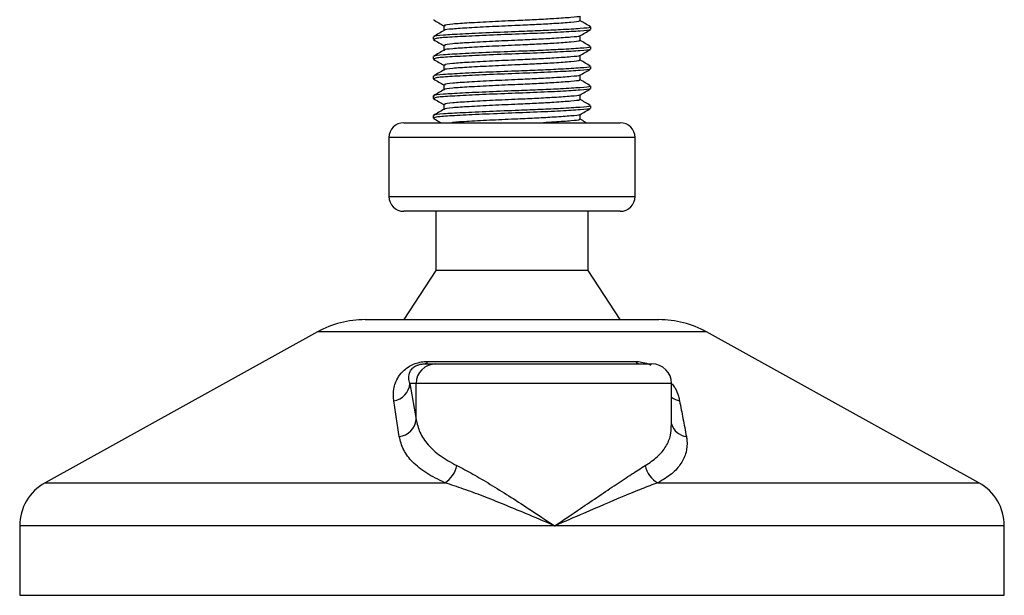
# Model space of a CAD drawing. Header units: millimetres. Extents: x 0 to 420, y 0 to 297.
# Tile 53 of 98: x 206.11 to 210.83, y 194.06 to 196.82. Entities that reach past the tile are written whole.
import ezdxf

# ---------------------------------------------------------------- set-up
doc = ezdxf.new("R2010")
doc.units = ezdxf.units.MM

msp = doc.modelspace()

# ---------------------------------------------------------------- linework, layer by layer
at = {"color": 7, "linetype": 'Continuous', "lineweight": 25}
for p, q in [((208.80025, 196.8163), (208.80025, 196.8393)), ((208.09682, 196.82139), (208.1, 196.82087)), ((208.14737, 196.7927), (208.14737, 196.76979)), ((208.85133, 196.77504), (208.85133, 196.78684)), ((208.09628, 196.73968), (208.09628, 196.72783)), ((208.80025, 196.72192), (208.80025, 196.74492)), ((208.09682, 196.72701), (208.1, 196.72649)), ((208.14737, 196.69832), (208.14737, 196.6754)), ((208.85133, 196.68066), (208.85133, 196.69246)), ((208.09628, 196.64529), (208.09628, 196.63345)), ((208.80025, 196.62754), (208.80025, 196.65054)), ((208.09682, 196.63263), (208.1, 196.6321)), ((208.14737, 196.60394), (208.14737, 196.58102)), ((208.85133, 196.58628), (208.85133, 196.59808)), ((208.09628, 196.55091), (208.09628, 196.53907)), ((208.80025, 196.53315), (208.80025, 196.55616)), ((208.09682, 196.53825), (208.1, 196.53772)), ((208.14737, 196.50956), (208.14737, 196.48664)), ((208.85133, 196.4919), (208.85133, 196.5037)), ((208.09628, 196.45653), (208.09628, 196.44469)), ((208.80025, 196.43877), (208.80025, 196.46178)), ((208.09682, 196.44386), (208.1, 196.44334)), ((208.14737, 196.41518), (208.14737, 196.39226)), ((208.85133, 196.39752), (208.85133, 196.40932)), ((208.09628, 196.36215), (208.09628, 196.35031)), ((208.80025, 196.34439), (208.80025, 196.3674)), ((207.95471, 196.32808), (208.99291, 196.32808)), ((208.09682, 196.34948), (208.1, 196.34896)), ((207.88392, 196.2573), (207.88392, 195.97415)), ((209.06369, 196.2573), (207.88392, 196.2573)), ((209.06369, 195.97415), (209.06369, 196.2573)), ((207.88392, 195.97415), (209.06369, 195.97415)), ((207.95666, 195.90337), (207.95471, 195.90337)), ((208.99291, 195.90337), (207.95666, 195.90337)), ((208.10808, 195.90337), (208.10808, 195.62022)), ((208.83954, 195.62022), (208.83954, 195.90337)), ((208.10808, 195.62022), (207.95471, 195.38427)), ((208.10946, 195.62022), (208.10808, 195.62022)), ((208.83954, 195.62022), (208.10946, 195.62022)), ((208.99291, 195.38427), (208.83954, 195.62022)), ((207.76992, 195.38427), (209.17769, 195.38427)), ((207.54129, 195.32518), (206.2359, 194.6022)), ((209.40633, 195.32518), (207.54129, 195.32518)), ((210.71171, 194.6022), (209.40633, 195.32518)), ((208.06927, 195.18373), (209.06522, 195.18373)), ((208.0537, 195.17191), (208.10806, 195.17191)), ((208.10806, 195.17191), (209.1443, 195.17191)), ((207.98458, 195.07753), (208.01404, 194.90605)), ((208.01404, 195.07753), (207.98458, 195.07753)), ((208.01404, 194.90605), (208.01404, 195.07753)), ((209.23869, 195.07753), (208.01404, 195.07753)), ((209.23869, 194.87539), (209.23869, 195.07753)), ((206.2359, 194.6022), (208.15194, 194.6022)), ((209.17344, 194.6022), (210.71171, 194.6022)), ((206.11427, 194.39579), (206.11427, 194.06293)), ((208.6784, 194.39579), (206.11427, 194.39579)), ((210.83335, 194.39579), (208.6784, 194.39579)), ((210.83335, 194.06293), (210.83335, 194.39579)), ((206.11427, 194.06293), (210.83335, 194.06293))]:
    msp.add_line(p, q, dxfattribs=at)
for centre, radius, start, end in [((207.95471, 196.2573), 0.07079, 90, 180), ((208.99291, 196.2573), 0.07079, 0, 90), ((207.95471, 195.97415), 0.07079, 180, 270), ((208.99291, 195.97415), 0.07079, 270, 0), ((207.76992, 194.91236), 0.47191, 90, 118.97971), ((209.17769, 194.91236), 0.47191, 61.02029, 90), ((208.0507, 195.19204), 0.02035, 278.49257, 335.89592), ((209.08974, 195.20312), 0.03126, 218.34182, 266.79191), ((208.10824, 195.0777), 0.0942, 90.1083, 180.10789), ((209.1443, 195.07753), 0.09438, 0, 90), ((207.89299, 195.08577), 0.09196, 279.07467, 354.85539), ((209.29506, 195.08715), 0.09396, 233.12971, 258.87121), ((207.92231, 194.91497), 0.09216, 276.94193, 354.44804), ((209.321, 194.90864), 0.08591, 196.64517, 262.38361), ((208.08478, 194.71013), 0.12713, 301.89425, 348.4889), ((209.22733, 194.70543), 0.11645, 190.22117, 242.43176), ((206.35022, 194.39579), 0.23595, 118.97971, 180), ((210.59739, 194.39579), 0.23595, 0, 61.02029)]:
    msp.add_arc(centre, radius, start, end, dxfattribs=at)
for points, knots in [([(208.79578, 196.83837), (208.79613, 196.8381), (208.79902, 196.83587), (208.75965, 196.83227), (208.68673, 196.82688), (208.5944, 196.82177), (208.49261, 196.81726), (208.37698, 196.81218), (208.26463, 196.80595), (208.185, 196.80075), (208.14572, 196.79613), (208.15143, 196.79345), (208.15294, 196.79273)], [0, 0, 0, 0, 0.0170089, 0.1395429, 0.2651564, 0.3617182, 0.4550083, 0.5789794, 0.7064021, 0.8289037, 0.9545634, 1, 1, 1, 1]), ([(208.09773, 196.82085), (208.10628, 196.81591), (208.12283, 196.80633), (208.13937, 196.79675), (208.14737, 196.79211)], [0, 0, 0, 0, 0.5163558, 1, 1, 1, 1]), ([(208.84459, 196.78684), (208.8463, 196.78604), (208.85223, 196.78327), (208.80561, 196.77916), (208.7198, 196.77379), (208.61333, 196.76868), (208.49553, 196.76417), (208.36183, 196.75909), (208.23188, 196.75286), (208.13982, 196.74767), (208.09442, 196.74306), (208.10097, 196.74038), (208.10269, 196.73968)], [0, 0, 0, 0, 0.0482673, 0.1669875, 0.2886879, 0.3822403, 0.4726264, 0.5927373, 0.7161886, 0.8348774, 0.9566226, 1, 1, 1, 1]), ([(208.79444, 196.81631), (208.7959, 196.81552), (208.80099, 196.81276), (208.7607, 196.80866), (208.68651, 196.80329), (208.59445, 196.79818), (208.49258, 196.79367), (208.37705, 196.78858), (208.26438, 196.78236), (208.18589, 196.77716), (208.14728, 196.77298), (208.15094, 196.77073), (208.15139, 196.77046)], [0, 0, 0, 0, 0.0490909, 0.1710963, 0.2961678, 0.392313, 0.4852006, 0.6086368, 0.7355098, 0.8574829, 0.9826005, 1, 1, 1, 1]), ([(208.8504, 196.78793), (208.84186, 196.79288), (208.82514, 196.80256), (208.80842, 196.81224), (208.80025, 196.81698)], [0, 0, 0, 0, 0.5112595, 1, 1, 1, 1]), ([(208.14849, 196.77043), (208.13994, 196.76548), (208.12285, 196.75558), (208.10576, 196.74569), (208.09721, 196.74074)], [0, 0, 0, 0, 0.4998987, 1, 1, 1, 1]), ([(208.84597, 196.77367), (208.84651, 196.77334), (208.85018, 196.77105), (208.80456, 196.76738), (208.71258, 196.76152), (208.58109, 196.75543), (208.4357, 196.75031), (208.29507, 196.74423), (208.18172, 196.73837), (208.10815, 196.73338), (208.10234, 196.72962), (208.09959, 196.72783)], [0, 0, 0, 0, 0.02094603, 0.1431057, 0.26833207, 0.39481226, 0.5164381, 0.64283453, 0.76819743, 0.89026332, 1, 1, 1, 1]), ([(208.79578, 196.74399), (208.79613, 196.74372), (208.79902, 196.74149), (208.75965, 196.73789), (208.68673, 196.7325), (208.5944, 196.72739), (208.49261, 196.72288), (208.37698, 196.7178), (208.26463, 196.71157), (208.185, 196.70637), (208.14572, 196.70175), (208.15143, 196.69907), (208.15294, 196.69835)], [0, 0, 0, 0, 0.0170089, 0.1395429, 0.2651564, 0.3617182, 0.4550083, 0.5789794, 0.7064021, 0.8289037, 0.9545634, 1, 1, 1, 1]), ([(208.79863, 196.74399), (208.80717, 196.74893), (208.82425, 196.75883), (208.84134, 196.76872), (208.84988, 196.77366)], [0, 0, 0, 0, 0.4999098, 1, 1, 1, 1]), ([(208.09773, 196.72647), (208.10628, 196.72153), (208.12283, 196.71195), (208.13937, 196.70237), (208.14737, 196.69773)], [0, 0, 0, 0, 0.5163558, 1, 1, 1, 1]), ([(208.84459, 196.69246), (208.8463, 196.69166), (208.85223, 196.68889), (208.80561, 196.68478), (208.7198, 196.67941), (208.61333, 196.6743), (208.49553, 196.66979), (208.36183, 196.66471), (208.23188, 196.65848), (208.13982, 196.65328), (208.09442, 196.64867), (208.10097, 196.646), (208.10269, 196.64529)], [0, 0, 0, 0, 0.0482673, 0.1669875, 0.2886879, 0.3822403, 0.4726264, 0.5927373, 0.7161886, 0.8348774, 0.9566226, 1, 1, 1, 1]), ([(208.79444, 196.72193), (208.7959, 196.72114), (208.80099, 196.71838), (208.7607, 196.71428), (208.68651, 196.7089), (208.59445, 196.7038), (208.49258, 196.69928), (208.37705, 196.6942), (208.26438, 196.68798), (208.18589, 196.68278), (208.14728, 196.6786), (208.15094, 196.67635), (208.15139, 196.67608)], [0, 0, 0, 0, 0.0490909, 0.1710963, 0.2961678, 0.392313, 0.4852006, 0.6086368, 0.7355098, 0.8574829, 0.9826005, 1, 1, 1, 1]), ([(208.8504, 196.69355), (208.84186, 196.6985), (208.82514, 196.70818), (208.80842, 196.71786), (208.80025, 196.72259)], [0, 0, 0, 0, 0.5112595, 1, 1, 1, 1]), ([(208.14849, 196.67605), (208.13994, 196.6711), (208.12285, 196.6612), (208.10576, 196.65131), (208.09721, 196.64636)], [0, 0, 0, 0, 0.4998987, 1, 1, 1, 1]), ([(208.84597, 196.67929), (208.84651, 196.67896), (208.85018, 196.67667), (208.80456, 196.673), (208.71258, 196.66714), (208.58109, 196.66104), (208.4357, 196.65593), (208.29507, 196.64984), (208.18172, 196.64399), (208.10815, 196.639), (208.10234, 196.63524), (208.09959, 196.63345)], [0, 0, 0, 0, 0.020946, 0.1431057, 0.2683321, 0.3948123, 0.5164381, 0.6428345, 0.7681974, 0.8902633, 1, 1, 1, 1]), ([(208.79578, 196.64961), (208.79613, 196.64934), (208.79902, 196.64711), (208.75965, 196.64351), (208.68673, 196.63811), (208.5944, 196.63301), (208.49261, 196.6285), (208.37698, 196.62342), (208.26463, 196.61719), (208.185, 196.61199), (208.14572, 196.60737), (208.15143, 196.60469), (208.15294, 196.60397)], [0, 0, 0, 0, 0.0170089, 0.1395429, 0.2651564, 0.3617182, 0.4550083, 0.5789794, 0.7064021, 0.8289037, 0.9545634, 1, 1, 1, 1]), ([(208.79863, 196.64961), (208.80717, 196.65455), (208.82425, 196.66445), (208.84134, 196.67434), (208.84988, 196.67928)], [0, 0, 0, 0, 0.4999098, 1, 1, 1, 1]), ([(208.09773, 196.63209), (208.10628, 196.62715), (208.12283, 196.61757), (208.13937, 196.60798), (208.14737, 196.60335)], [0, 0, 0, 0, 0.5163558, 1, 1, 1, 1]), ([(208.84459, 196.59808), (208.8463, 196.59728), (208.85223, 196.59451), (208.80561, 196.5904), (208.7198, 196.58503), (208.61333, 196.57992), (208.49553, 196.57541), (208.36183, 196.57033), (208.23188, 196.5641), (208.13982, 196.5589), (208.09442, 196.55429), (208.10097, 196.55162), (208.10269, 196.55091)], [0, 0, 0, 0, 0.0482673, 0.1669875, 0.2886879, 0.3822403, 0.4726264, 0.5927373, 0.7161886, 0.8348774, 0.9566226, 1, 1, 1, 1]), ([(208.79444, 196.62755), (208.7959, 196.62676), (208.80099, 196.62399), (208.7607, 196.6199), (208.68651, 196.61452), (208.59445, 196.60941), (208.49258, 196.6049), (208.37705, 196.59982), (208.26438, 196.5936), (208.18589, 196.5884), (208.14728, 196.58422), (208.15094, 196.58197), (208.15139, 196.58169)], [0, 0, 0, 0, 0.0490909, 0.1710963, 0.2961678, 0.392313, 0.4852006, 0.6086368, 0.7355098, 0.8574829, 0.9826005, 1, 1, 1, 1]), ([(208.8504, 196.59917), (208.84186, 196.60412), (208.82514, 196.6138), (208.80842, 196.62348), (208.80025, 196.62821)], [0, 0, 0, 0, 0.5112595, 1, 1, 1, 1]), ([(208.14849, 196.58167), (208.13994, 196.57672), (208.12285, 196.56682), (208.10576, 196.55693), (208.09721, 196.55198)], [0, 0, 0, 0, 0.49989867, 1, 1, 1, 1]), ([(208.84597, 196.58491), (208.84651, 196.58458), (208.85018, 196.58228), (208.80456, 196.57862), (208.71258, 196.57275), (208.58109, 196.56666), (208.4357, 196.56155), (208.29507, 196.55546), (208.18172, 196.54961), (208.10815, 196.54462), (208.10234, 196.54085), (208.09959, 196.53907)], [0, 0, 0, 0, 0.020946, 0.1431057, 0.2683321, 0.3948123, 0.5164381, 0.6428345, 0.7681974, 0.8902633, 1, 1, 1, 1]), ([(208.79578, 196.55523), (208.79613, 196.55496), (208.79902, 196.55273), (208.75965, 196.54912), (208.68673, 196.54373), (208.5944, 196.53863), (208.49261, 196.53412), (208.37698, 196.52903), (208.26463, 196.52281), (208.185, 196.51761), (208.14572, 196.51299), (208.15143, 196.5103), (208.15294, 196.50959)], [0, 0, 0, 0, 0.0170089, 0.1395429, 0.2651564, 0.3617182, 0.4550083, 0.5789794, 0.7064021, 0.8289037, 0.9545634, 1, 1, 1, 1]), ([(208.79863, 196.55522), (208.80717, 196.56017), (208.82425, 196.57007), (208.84134, 196.57995), (208.84988, 196.5849)], [0, 0, 0, 0, 0.4999098, 1, 1, 1, 1]), ([(208.09773, 196.53771), (208.10628, 196.53276), (208.12283, 196.52319), (208.13937, 196.5136), (208.14737, 196.50897)], [0, 0, 0, 0, 0.5163558, 1, 1, 1, 1]), ([(208.84459, 196.5037), (208.8463, 196.5029), (208.85223, 196.50013), (208.80561, 196.49602), (208.7198, 196.49065), (208.61333, 196.48554), (208.49553, 196.48103), (208.36183, 196.47594), (208.23188, 196.46972), (208.13982, 196.46452), (208.09442, 196.45991), (208.10097, 196.45723), (208.10269, 196.45653)], [0, 0, 0, 0, 0.0482673, 0.1669875, 0.2886879, 0.3822403, 0.4726264, 0.5927373, 0.7161886, 0.8348774, 0.9566226, 1, 1, 1, 1]), ([(208.79444, 196.53317), (208.7959, 196.53237), (208.80099, 196.52961), (208.7607, 196.52551), (208.68651, 196.52014), (208.59445, 196.51503), (208.49258, 196.51052), (208.37705, 196.50544), (208.26438, 196.49921), (208.18589, 196.49401), (208.14728, 196.48983), (208.15094, 196.48759), (208.15139, 196.48731)], [0, 0, 0, 0, 0.0490909, 0.1710963, 0.2961678, 0.392313, 0.4852006, 0.6086368, 0.7355098, 0.8574829, 0.9826005, 1, 1, 1, 1]), ([(208.8504, 196.50479), (208.84186, 196.50974), (208.82514, 196.51941), (208.80842, 196.5291), (208.80025, 196.53383)], [0, 0, 0, 0, 0.51125952, 1, 1, 1, 1]), ([(208.14849, 196.48729), (208.13994, 196.48234), (208.12285, 196.47244), (208.10576, 196.46255), (208.09721, 196.4576)], [0, 0, 0, 0, 0.4998987, 1, 1, 1, 1]), ([(208.84597, 196.49053), (208.84651, 196.49019), (208.85018, 196.4879), (208.80456, 196.48423), (208.71258, 196.47837), (208.58109, 196.47228), (208.4357, 196.46716), (208.29507, 196.46108), (208.18172, 196.45523), (208.10815, 196.45024), (208.10234, 196.44647), (208.09959, 196.44469)], [0, 0, 0, 0, 0.020946, 0.1431057, 0.2683321, 0.3948123, 0.5164381, 0.6428345, 0.7681974, 0.8902633, 1, 1, 1, 1]), ([(208.79578, 196.46084), (208.79613, 196.46057), (208.79902, 196.45835), (208.75965, 196.45474), (208.68673, 196.44935), (208.5944, 196.44425), (208.49261, 196.43973), (208.37698, 196.43465), (208.26463, 196.42843), (208.185, 196.42323), (208.14572, 196.41861), (208.15143, 196.41592), (208.15294, 196.41521)], [0, 0, 0, 0, 0.0170089, 0.1395429, 0.2651564, 0.3617182, 0.4550083, 0.5789794, 0.7064021, 0.8289037, 0.9545634, 1, 1, 1, 1]), ([(208.79863, 196.46084), (208.80717, 196.46579), (208.82425, 196.47568), (208.84134, 196.48557), (208.84988, 196.49052)], [0, 0, 0, 0, 0.4999098, 1, 1, 1, 1]), ([(208.09773, 196.44333), (208.10628, 196.43838), (208.12283, 196.4288), (208.13937, 196.41922), (208.14737, 196.41459)], [0, 0, 0, 0, 0.5163558, 1, 1, 1, 1]), ([(208.84459, 196.40932), (208.8463, 196.40851), (208.85223, 196.40574), (208.80561, 196.40164), (208.7198, 196.39626), (208.61333, 196.39116), (208.49553, 196.38665), (208.36183, 196.38156), (208.23188, 196.37534), (208.13982, 196.37014), (208.09442, 196.36553), (208.10097, 196.36285), (208.10269, 196.36215)], [0, 0, 0, 0, 0.04826734, 0.16698745, 0.28868792, 0.3822403, 0.47262643, 0.59273734, 0.71618864, 0.8348774, 0.95662262, 1, 1, 1, 1]), ([(208.79444, 196.43879), (208.7959, 196.43799), (208.80099, 196.43523), (208.7607, 196.43113), (208.68651, 196.42576), (208.59445, 196.42065), (208.49258, 196.41614), (208.37705, 196.41106), (208.26438, 196.40483), (208.18589, 196.39963), (208.14728, 196.39545), (208.15094, 196.3932), (208.15139, 196.39293)], [0, 0, 0, 0, 0.0490909, 0.1710963, 0.2961678, 0.392313, 0.4852006, 0.6086368, 0.7355098, 0.8574829, 0.9826005, 1, 1, 1, 1]), ([(208.8504, 196.41041), (208.84186, 196.41535), (208.82514, 196.42503), (208.80842, 196.43472), (208.80025, 196.43945)], [0, 0, 0, 0, 0.5112595, 1, 1, 1, 1]), ([(208.14849, 196.39291), (208.13994, 196.38796), (208.12285, 196.37806), (208.10576, 196.36816), (208.09721, 196.36322)], [0, 0, 0, 0, 0.4998987, 1, 1, 1, 1]), ([(208.84597, 196.39615), (208.84651, 196.39581), (208.85018, 196.39352), (208.80456, 196.38985), (208.71258, 196.38399), (208.58109, 196.3779), (208.4357, 196.37278), (208.29507, 196.3667), (208.18172, 196.36084), (208.10815, 196.35586), (208.10234, 196.35209), (208.09959, 196.35031)], [0, 0, 0, 0, 0.020946, 0.1431057, 0.2683321, 0.3948123, 0.5164381, 0.6428345, 0.7681974, 0.8902633, 1, 1, 1, 1]), ([(208.79578, 196.36646), (208.79613, 196.36619), (208.79902, 196.36397), (208.75964, 196.36036), (208.68674, 196.35497), (208.59436, 196.34987), (208.49278, 196.34535), (208.37609, 196.34028), (208.26796, 196.33402), (208.20095, 196.33044), (208.18713, 196.32832), (208.18562, 196.32808)], [0, 0, 0, 0, 0.020155, 0.1653535, 0.314201, 0.4286233, 0.5391689, 0.6860702, 0.8370616, 0.9822217, 1, 1, 1, 1]), ([(208.79863, 196.36646), (208.80717, 196.37141), (208.82425, 196.3813), (208.84134, 196.39119), (208.84988, 196.39614)], [0, 0, 0, 0, 0.4999098, 1, 1, 1, 1]), ([(208.09773, 196.34895), (208.10628, 196.344), (208.11829, 196.33705), (208.1303, 196.33009), (208.13377, 196.32808)], [0, 0, 0, 0, 0.7112717, 1, 1, 1, 1]), ([(208.79444, 196.3444), (208.79591, 196.34361), (208.80104, 196.34085), (208.76016, 196.33676), (208.69614, 196.33194), (208.64156, 196.32902), (208.6241, 196.32808)], [0, 0, 0, 0, 0.13829699, 0.48200567, 0.83435232, 1, 1, 1, 1]), ([(208.82958, 196.32808), (208.82797, 196.32901), (208.8182, 196.33467), (208.80842, 196.34034), (208.80025, 196.34507)], [0, 0, 0, 0, 0.1641848, 1, 1, 1, 1]), ([(207.9075, 194.99496), (207.90595, 195.01375), (207.90286, 195.05122), (207.92125, 195.10143), (207.95098, 195.13887), (207.97931, 195.16026), (208.00825, 195.1741), (208.03803, 195.18192), (208.05857, 195.18367), (208.06832, 195.18372), (208.06927, 195.18373)], [0, 0, 0, 0, 0.2791688, 0.5566156, 0.6991027, 0.7915598, 0.8614835, 0.9308082, 0.9932657, 1, 1, 1, 1]), ([(209.06522, 195.18373), (209.07492, 195.18322), (209.09448, 195.1822), (209.12134, 195.17516), (209.1349, 195.16883), (209.13905, 195.1669)], [0, 0, 0, 0, 0.4058796, 0.8185677, 1, 1, 1, 1]), ([(207.98458, 195.07753), (207.98218, 195.08664), (207.97734, 195.10496), (207.9811, 195.12949), (207.99337, 195.1486), (208.00545, 195.15884), (208.01573, 195.16425), (208.02329, 195.16723), (208.03014, 195.16927), (208.03937, 195.17108), (208.04646, 195.17174), (208.0515, 195.1719), (208.05319, 195.17191), (208.0537, 195.17191)], [0, 0, 0, 0, 0.3126385, 0.6283409, 0.7723225, 0.8532102, 0.8895986, 0.904004, 0.9304919, 0.9491875, 0.9821779, 0.994635, 1, 1, 1, 1]), ([(209.2416, 195.0771), (209.24607, 195.07078), (209.26062, 195.05022), (209.27021, 195.02301), (209.27517, 195.0023), (209.27693, 194.99496)], [0, 0, 0, 0, 0.2227088, 0.7244469, 1, 1, 1, 1]), ([(207.93345, 194.82349), (207.92909, 194.85223), (207.92032, 194.90997), (207.91178, 194.96655), (207.9075, 194.99496)], [0, 0, 0, 0, 0.497852, 1, 1, 1, 1]), ([(209.27693, 194.99496), (209.28243, 194.9668), (209.29349, 194.91022), (209.30422, 194.85248), (209.30961, 194.82349)], [0, 0, 0, 0, 0.4978543, 1, 1, 1, 1]), ([(208.01404, 194.90605), (208.01893, 194.88516), (208.02885, 194.84282), (208.06884, 194.78459), (208.12663, 194.73029), (208.18147, 194.70011), (208.20935, 194.68476)], [0, 0, 0, 0, 0.2465936, 0.4996913, 0.7457356, 1, 1, 1, 1]), ([(209.11273, 194.68476), (209.1331, 194.69847), (209.17445, 194.72628), (209.21332, 194.77559), (209.23587, 194.82541), (209.23678, 194.86001), (209.23719, 194.87539)], [0, 0, 0, 0, 0.259926, 0.5276701, 0.789907, 1, 1, 1, 1]), ([(208.15194, 194.6022), (208.12157, 194.61697), (208.05975, 194.64705), (207.99506, 194.70078), (207.94969, 194.75962), (207.93891, 194.802), (207.93345, 194.82349)], [0, 0, 0, 0, 0.24635312, 0.50146761, 0.74726318, 1, 1, 1, 1]), ([(209.30961, 194.82349), (209.31055, 194.81749), (209.31455, 194.79178), (209.31109, 194.74741), (209.28686, 194.69379), (209.24305, 194.64411), (209.19687, 194.61631), (209.17344, 194.6022)], [0, 0, 0, 0, 0.0699949, 0.2998887, 0.53536, 0.7642956, 1, 1, 1, 1]), ([(208.20935, 194.68476), (208.23437, 194.67178), (208.28513, 194.64546), (208.36963, 194.5951), (208.45899, 194.53946), (208.56223, 194.47287), (208.63604, 194.42406), (208.67803, 194.39603), (208.6784, 194.39579)], [0, 0, 0, 0, 0.1790938, 0.3632907, 0.5505087, 0.7413645, 0.9977537, 1, 1, 1, 1]), ([(208.6784, 194.39579), (208.67876, 194.39603), (208.72076, 194.42406), (208.79296, 194.47267), (208.8911, 194.53929), (208.97314, 194.59469), (209.0487, 194.64527), (209.0914, 194.67161), (209.11273, 194.68476)], [0, 0, 0, 0, 0.0022463, 0.2586377, 0.4477168, 0.6367116, 0.818473, 1, 1, 1, 1]), ([(208.6784, 194.39579), (208.678, 194.39596), (208.63138, 194.41599), (208.51562, 194.46539), (208.36839, 194.52557), (208.24026, 194.57386), (208.18156, 194.5927), (208.15194, 194.6022)], [0, 0, 0, 0, 0.0022151, 0.258094, 0.6355, 0.8160594, 1, 1, 1, 1]), ([(209.17344, 194.6022), (209.14802, 194.59289), (209.09668, 194.57408), (208.97971, 194.52583), (208.83949, 194.46539), (208.72541, 194.41599), (208.6788, 194.39596), (208.6784, 194.39579)], [0, 0, 0, 0, 0.18041479, 0.36450089, 0.74190632, 0.99778494, 1, 1, 1, 1])]:
    msp.add_open_spline(points, degree=3, knots=knots, dxfattribs=at)

doc.saveas('drawing.dxf')
